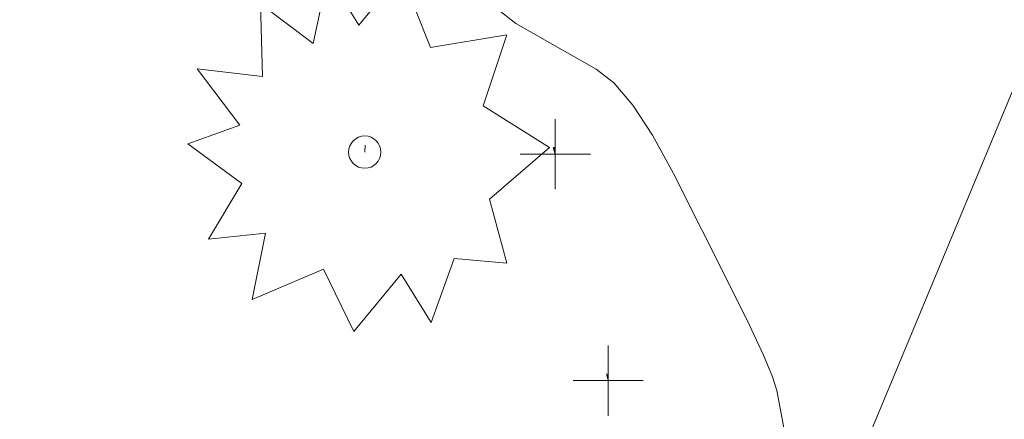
# Model space of a CAD drawing. Extents: x 413123 to 1465301, y 377724 to 504150.
# Tile 26 of 256: x 1463255 to 1463269, y 433190 to 433196. Entities that reach past the tile are written whole.
import ezdxf

# ---------------------------------------------------------------- set-up
doc = ezdxf.new("R2010")
doc.units = 0
doc.header["$MEASUREMENT"] = 0
doc.linetypes.add('DGN Style 1', pattern=[8.732639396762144, 0.01453018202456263, -8.71810921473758])
doc.linetypes.add('DGN Style 3', pattern=[20.34225483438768, 14.53018202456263, -5.812072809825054])
for name, color, linetype, lineweight in [('DT_X_Contour_Minor', 136, 'DGN Style 3', 0), ('DT_X_Terrain_Ground_Line', 92, 'DGN Style 3', 13), ('PV_X_Curb', 120, 'DGN Style 1', 0), ('PV_X_EOP', 7, 'DGN Style 3', 0), ('VG_X_Cells', 3, 'Continuous', 0), ('VG_X_Flower_Bed', 3, 'DGN Style 1', 0)]:
    doc.layers.add(name, color=color, linetype=linetype, lineweight=lineweight)
doc.layers.add('SV_Observation (Construction)', color=97, linetype='DGN Style 1', lineweight=0, transparency=0.9)
doc.layers.add('SV_X_Shot_Marker (Construction)', color=40, linetype='Continuous', lineweight=0, transparency=0.5)

# ---------------------------------------------------------------- blocks, each defined once
blk = doc.blocks.new('SVPT_2533')
at = {"layer": 'SV_X_Shot_Marker (Construction)', "transparency": 33554495}
for p, q in [((0, 0.02500000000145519), (0, -0.02500000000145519)), ((-0.02500000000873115, 0), (0.02499999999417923, 0))]:
    blk.add_line(p, q, dxfattribs=at)
blk.add_point((0, 0), dxfattribs=at)
blk = doc.blocks.new('SVPT_2534')
at = {"layer": 'SV_X_Shot_Marker (Construction)', "transparency": 33554495}
for p, q in [((1.455191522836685e-11, 0.02499999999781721), (1.455191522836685e-11, -0.02500000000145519)), ((-0.02499999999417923, 0), (0.02500000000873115, 0))]:
    blk.add_line(p, q, dxfattribs=at)
blk.add_point((1.455191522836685e-11, 0), dxfattribs=at)
blk = doc.blocks.new('SHRUB_117')
at = {"layer": 'VG_X_Cells', "color": 3, "linetype": 'Continuous', "lineweight": 0, "flags": 128}
blk.add_lwpolyline([(-0.00424999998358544, 0.09050000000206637), (0.02600000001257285, 0.1272500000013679), (0.04675000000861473, 0.07458333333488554), (0.1013333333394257, 0.08358333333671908), (0.08441666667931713, 0.03300000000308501), (0.1316666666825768, 0.003250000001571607), (0.08883333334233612, -0.0334999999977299), (0.1013333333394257, -0.07916666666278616), (0.06366666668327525, -0.07574999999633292), (0.04741666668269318, -0.1214166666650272), (0.02600000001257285, -0.08683333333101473), (-0.007916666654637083, -0.127666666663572), (-0.0293333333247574, -0.08333333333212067), (-0.08033333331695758, -0.1048333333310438), (-0.07074999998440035, -0.05774999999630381), (-0.1113333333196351, -0.06191666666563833), (-0.08766666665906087, -0.02241666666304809), (-0.1260833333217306, 0.006000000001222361), (-0.08916666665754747, 0.01916666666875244), (-0.1194999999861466, 0.05933333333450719), (-0.07291666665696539, 0.05383333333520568), (-0.07441666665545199, 0.1057500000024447), (-0.03674999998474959, 0.07733333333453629), (-0.02641666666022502, 0.1265833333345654), (-0.00424999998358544, 0.09050000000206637)], dxfattribs=at)
at = {"layer": 'VG_X_Cells', "color": 3, "linetype": 'Continuous', "lineweight": 0}
blk.add_circle((-3.666660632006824e-05, 2.000001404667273e-05), 0.01152, dxfattribs=at)
blk = doc.blocks.new('*U5554', base_point=(1463158.719041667, 433438.2508333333, 579.5851666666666))
at = {"layer": 'DT_X_Contour_Minor', "elevation": 572.9999999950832, "flags": 128}
blk.add_lwpolyline([(1463265.762864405, 433189.8143797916), (1463265.64426718, 433190.4467499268), (1463265.583915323, 433190.6408740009), (1463265.453687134, 433190.9522304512), (1463265.253582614, 433191.3808192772), (1463264.983601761, 433191.9266404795), (1463264.170484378, 433193.53847352), (1463263.87303256, 433194.0847661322), (1463263.590515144, 433194.514769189), (1463263.322932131, 433194.8284826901), (1463263.07028352, 433195.0259066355), (1463261.926103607, 433195.6758760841), (1463261.220325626, 433196.232922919), (1463261.076023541, 433196.3563556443), (1463260.945593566, 433196.4879194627), (1463260.829035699, 433196.6276143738), (1463260.726349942, 433196.7754403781), (1463260.279517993, 433197.4842676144), (1463259.135237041, 433198.8223712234), (1463258.917063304, 433199.070539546), (1463258.752948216, 433199.2415715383), (1463258.642891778, 433199.3354672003), (1463258.586893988, 433199.3522265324), (1463258.509644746, 433199.2940696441), (1463258.463970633, 433199.2572973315), (1463258.384885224, 433199.1905980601), (1463258.272388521, 433199.0939718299), (1463258.126480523, 433198.9674186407), (1463257.367616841, 433198.3070075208), (1463256.813684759, 433198.5532302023), (1463256.500481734, 433198.6440860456), (1463255.798272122, 433198.8111295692), (1463254.707055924, 433199.054360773), (1463253.226833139, 433199.373779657), (1463245.411444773, 433201.0421723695)], dxfattribs=at)

msp = doc.modelspace()

# ---------------------------------------------------------------- linework, layer by layer
at = {"layer": 'PV_X_Curb'}
msp.add_open_spline([(1463694.730807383, 433042.1012902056, 573.2000085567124), (1463688.122071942, 433044.6665198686, 573.2117681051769), (1463681.5133365, 433047.2317495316, 573.2235276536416), (1463674.904601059, 433049.7969791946, 573.2352872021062), (1463669.906627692, 433051.7384291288, 573.2422034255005), (1463664.908654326, 433053.679879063, 573.249119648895), (1463659.910680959, 433055.6213289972, 573.2560358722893), (1463659.31440991, 433055.8530469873, 573.3282538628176), (1463658.718138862, 433056.0847649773, 573.400471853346), (1463658.121867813, 433056.3164829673, 573.4726898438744), (1463656.811811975, 433056.8455353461, 573.4691755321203), (1463655.501756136, 433057.3745877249, 573.4656612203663), (1463654.191700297, 433057.9036401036, 573.4621469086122), (1463647.078403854, 433060.7016199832, 573.4311409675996), (1463639.965107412, 433063.4995998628, 573.4001350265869), (1463632.851810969, 433066.2975797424, 573.3691290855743), (1463626.603526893, 433068.7760307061, 573.3262890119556), (1463620.355242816, 433071.25448167, 573.2834489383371), (1463614.10695874, 433073.7329326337, 573.2406088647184), (1463606.821724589, 433076.5483492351, 573.1778320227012), (1463599.536490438, 433079.3637658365, 573.1150551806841), (1463592.251256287, 433082.1791824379, 573.052278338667), (1463585.048675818, 433085.0513616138, 572.9767093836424), (1463577.846095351, 433087.9235407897, 572.901140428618), (1463570.643514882, 433090.7957199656, 572.8255714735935), (1463568.520856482, 433091.6009161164, 572.8136526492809), (1463566.398198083, 433092.4061122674, 572.8017338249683), (1463564.275539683, 433093.2113084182, 572.7898150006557), (1463563.658286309, 433093.4932407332, 572.723361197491), (1463563.041032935, 433093.7751730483, 572.6569073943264), (1463562.423779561, 433094.0571053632, 572.5904535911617), (1463557.897842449, 433095.8076798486, 572.5495712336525), (1463553.371905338, 433097.5582543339, 572.5086888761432), (1463548.845968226, 433099.3088288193, 572.4678065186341), (1463541.746736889, 433102.0973839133, 572.4116307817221), (1463534.647505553, 433104.8859390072, 572.3554550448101), (1463527.548274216, 433107.6744941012, 572.2992793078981), (1463527.099574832, 433107.8541490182, 572.3819727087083), (1463526.650875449, 433108.0338039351, 572.4646661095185), (1463526.202176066, 433108.2134588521, 572.5473595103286), (1463518.442801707, 433111.2934591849, 572.5872886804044), (1463510.683427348, 433114.3734595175, 572.6272178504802), (1463502.924052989, 433117.4534598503, 572.6671470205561), (1463495.101662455, 433120.5759616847, 572.6180249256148), (1463487.279271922, 433123.6984635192, 572.5689028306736), (1463479.456881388, 433126.8209653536, 572.5197807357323), (1463474.540841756, 433128.7396558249, 572.5305568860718), (1463469.624802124, 433130.6583462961, 572.5413330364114), (1463464.708762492, 433132.5770367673, 572.5521091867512), (1463464.15178183, 433132.7738995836, 572.4839343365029), (1463463.594801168, 433132.9707623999, 572.4157594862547), (1463463.037820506, 433133.1676252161, 572.3475846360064), (1463455.395093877, 433136.1460172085, 572.2965798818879), (1463447.752367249, 433139.1244092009, 572.2455751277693), (1463440.10964062, 433142.1028011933, 572.1945703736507), (1463439.463345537, 433142.3911085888, 572.2249332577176), (1463438.817050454, 433142.6794159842, 572.2552961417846), (1463438.170755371, 433142.9677233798, 572.2856590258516), (1463431.589276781, 433145.5431962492, 572.3185177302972), (1463425.007798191, 433148.1186691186, 572.351376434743), (1463418.4263196, 433150.6941419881, 572.3842351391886), (1463413.565512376, 433152.6091060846, 572.3506952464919), (1463408.704705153, 433154.5240701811, 572.3171553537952), (1463403.843897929, 433156.4390342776, 572.2836154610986), (1463402.295983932, 433157.0721267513, 572.2966227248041), (1463400.748069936, 433157.7052192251, 572.3096299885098), (1463399.20015594, 433158.3383116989, 572.3226372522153), (1463398.571326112, 433158.6030358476, 572.2531442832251), (1463397.942496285, 433158.8677599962, 572.1836513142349), (1463397.313666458, 433159.1324841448, 572.1141583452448), (1463389.499427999, 433162.1494767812, 572.1431257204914), (1463381.68518954, 433165.1664694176, 572.172093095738), (1463373.87095108, 433168.1834620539, 572.2010604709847), (1463373.202610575, 433168.4242856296, 572.2485422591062), (1463372.53427007, 433168.6651092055, 572.2960240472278), (1463371.865929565, 433168.9059327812, 572.3435058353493), (1463366.852918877, 433170.8940812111, 572.309207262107), (1463361.839908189, 433172.882229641, 572.2749086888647), (1463356.826897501, 433174.8703780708, 572.2406101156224), (1463350.263613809, 433177.4130764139, 572.2105829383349), (1463343.700330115, 433179.955774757, 572.1805557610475), (1463337.137046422, 433182.4984731, 572.1505285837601), (1463332.732110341, 433184.1753668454, 572.1399057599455), (1463328.327174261, 433185.8522605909, 572.129282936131), (1463323.922238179, 433187.5291543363, 572.1186601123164), (1463323.550514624, 433187.6736224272, 572.0672464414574), (1463323.17879107, 433187.8180905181, 572.0158327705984), (1463322.807067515, 433187.9625586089, 571.9644190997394), (1463314.242457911, 433191.4677850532, 571.9189611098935), (1463305.677848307, 433194.9730114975, 571.8735031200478), (1463297.113238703, 433198.4782379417, 571.8280451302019), (1463296.447798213, 433198.6498683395, 571.8729159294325), (1463295.782357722, 433198.8214987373, 571.917786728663), (1463295.116917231, 433198.9931291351, 571.9626575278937), (1463288.43623397, 433201.6173953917, 571.9595616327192), (1463281.755550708, 433204.2416616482, 571.9564657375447), (1463275.074867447, 433206.8659279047, 571.9533698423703), (1463270.698621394, 433208.5836220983, 571.955071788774), (1463266.322375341, 433210.3013162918, 571.9567737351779), (1463261.946129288, 433212.0190104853, 571.9584756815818), (1463261.255964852, 433212.2907585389, 571.8814296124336), (1463260.565800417, 433212.5625065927, 571.8043835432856), (1463259.875635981, 433212.8342546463, 571.7273374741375), (1463253.221984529, 433215.4661261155, 571.684237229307), (1463246.568333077, 433218.0979975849, 571.6411369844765), (1463239.914681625, 433220.7298690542, 571.5980367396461), (1463232.697418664, 433223.5591135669, 571.584901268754), (1463225.480155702, 433226.3883580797, 571.5717657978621), (1463218.262892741, 433229.2176025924, 571.5586303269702), (1463212.689928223, 433231.3845503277, 571.501804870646), (1463207.116963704, 433233.5514980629, 571.4449794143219), (1463201.543999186, 433235.7184457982, 571.3881539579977), (1463197.702392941, 433237.2969398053, 571.3824755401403), (1463193.860786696, 433238.8754338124, 571.376797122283), (1463190.01918045, 433240.4539278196, 571.3711187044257), (1463189.420555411, 433240.6641899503, 571.4587546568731), (1463188.821930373, 433240.874452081, 571.5463906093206), (1463188.223305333, 433241.0847142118, 571.6340265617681), (1463185.054584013, 433242.3131517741, 571.6250500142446), (1463181.885862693, 433243.5415893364, 571.6160734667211), (1463178.717141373, 433244.7700268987, 571.6070969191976), (1463171.181422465, 433247.7347391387, 571.5342143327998), (1463163.645703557, 433250.6994513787, 571.4613317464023), (1463156.10998465, 433253.6641636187, 571.3884491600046), (1463148.761307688, 433256.5197229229, 571.322577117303), (1463141.412630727, 433259.3752822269, 571.2567050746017), (1463134.063953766, 433262.2308415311, 571.1908330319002), (1463126.984343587, 433264.9936274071, 571.2120531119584), (1463119.904733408, 433267.756413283, 571.2332731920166), (1463112.82512323, 433270.519199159, 571.2544932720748), (1463106.948373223, 433272.8554993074, 571.272380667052), (1463101.071623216, 433275.1917994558, 571.290268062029), (1463095.19487321, 433277.5280996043, 571.3081554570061), (1463087.382378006, 433280.5556578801, 571.2445784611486), (1463079.569882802, 433283.583216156, 571.1810014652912), (1463071.757387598, 433286.6107744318, 571.1174244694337), (1463067.011834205, 433288.4980060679, 571.0790224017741), (1463062.266280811, 433290.385237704, 571.0406203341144), (1463057.520727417, 433292.27246934, 571.0022182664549), (1463052.596696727, 433294.1302708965, 570.9741905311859), (1463047.672666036, 433295.988072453, 570.946162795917), (1463042.748635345, 433297.8458740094, 570.9181350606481), (1463040.996474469, 433298.028892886, 570.6600759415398), (1463037.884741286, 433298.0614564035, 570.3732611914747), (1463033.533792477, 433297.4811137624, 570.213053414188), (1463028.578927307, 433295.8351240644, 570.8846791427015), (1463025.750437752, 433293.3300609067, 570.5443428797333), (1463024.222435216, 433291.00068514, 570.5092220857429), (1463023.412434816, 433289.7658735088, 570.490604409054), (1463022.602434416, 433288.5310618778, 570.4719867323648), (1463021.792434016, 433287.2962502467, 570.4533690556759), (1463021.001432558, 433285.3732457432, 570.5012869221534), (1463020.2104311, 433283.4502412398, 570.549204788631), (1463019.419429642, 433281.5272367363, 570.5971226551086), (1463018.531487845, 433279.3825151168, 570.6481372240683), (1463017.643546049, 433277.2377934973, 570.6991517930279), (1463016.755604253, 433275.0930718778, 570.7501663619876), (1463014.741467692, 433270.0950215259, 570.9656913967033), (1463012.727331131, 433265.096971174, 571.181216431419), (1463010.71319457, 433260.0989208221, 571.3967414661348)], degree=3, knots=[0, 0, 0, 0, 0.01923076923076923, 0.01923076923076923, 0.01923076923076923, 0.03846153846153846, 0.03846153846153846, 0.03846153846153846, 0.05769230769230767, 0.05769230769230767, 0.05769230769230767, 0.07692307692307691, 0.07692307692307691, 0.07692307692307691, 0.09615384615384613, 0.09615384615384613, 0.09615384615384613, 0.1153846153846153, 0.1153846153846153, 0.1153846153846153, 0.1346153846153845, 0.1346153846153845, 0.1346153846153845, 0.1538461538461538, 0.1538461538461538, 0.1538461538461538, 0.1730769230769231, 0.1730769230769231, 0.1730769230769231, 0.1923076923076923, 0.1923076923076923, 0.1923076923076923, 0.2115384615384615, 0.2115384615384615, 0.2115384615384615, 0.2307692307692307, 0.2307692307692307, 0.2307692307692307, 0.25, 0.25, 0.25, 0.269230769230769, 0.269230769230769, 0.269230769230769, 0.2884615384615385, 0.2884615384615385, 0.2884615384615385, 0.3076923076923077, 0.3076923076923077, 0.3076923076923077, 0.3269230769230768, 0.3269230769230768, 0.3269230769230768, 0.3461538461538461, 0.3461538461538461, 0.3461538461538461, 0.3653846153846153, 0.3653846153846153, 0.3653846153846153, 0.3846153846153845, 0.3846153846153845, 0.3846153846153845, 0.4038461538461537, 0.4038461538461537, 0.4038461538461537, 0.423076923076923, 0.423076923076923, 0.423076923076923, 0.4423076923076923, 0.4423076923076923, 0.4423076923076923, 0.4615384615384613, 0.4615384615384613, 0.4615384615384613, 0.4807692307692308, 0.4807692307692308, 0.4807692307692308, 0.5, 0.5, 0.5, 0.5192307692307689, 0.5192307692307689, 0.5192307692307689, 0.538461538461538, 0.538461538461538, 0.538461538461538, 0.5576923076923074, 0.5576923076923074, 0.5576923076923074, 0.576923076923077, 0.576923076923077, 0.576923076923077, 0.5961538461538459, 0.5961538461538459, 0.5961538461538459, 0.6153846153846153, 0.6153846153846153, 0.6153846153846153, 0.6346153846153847, 0.6346153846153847, 0.6346153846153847, 0.6538461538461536, 0.6538461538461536, 0.6538461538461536, 0.673076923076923, 0.673076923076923, 0.673076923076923, 0.6923076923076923, 0.6923076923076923, 0.6923076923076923, 0.7115384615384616, 0.7115384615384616, 0.7115384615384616, 0.7307692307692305, 0.7307692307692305, 0.7307692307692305, 0.7499999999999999, 0.7499999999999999, 0.7499999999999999, 0.7692307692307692, 0.7692307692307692, 0.7692307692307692, 0.7884615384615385, 0.7884615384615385, 0.7884615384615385, 0.8076923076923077, 0.8076923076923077, 0.8076923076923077, 0.826923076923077, 0.826923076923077, 0.826923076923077, 0.846153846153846, 0.846153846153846, 0.846153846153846, 0.8653846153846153, 0.8653846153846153, 0.8653846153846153, 0.8846153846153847, 0.8846153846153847, 0.8846153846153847, 0.9038461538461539, 0.9038461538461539, 0.9038461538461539, 0.9087225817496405, 0.9125585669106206, 0.9159702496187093, 0.9230769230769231, 0.9230769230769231, 0.9230769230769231, 0.9423076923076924, 0.9423076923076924, 0.9423076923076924, 0.9615384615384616, 0.9615384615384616, 0.9615384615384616, 0.9807692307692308, 0.9807692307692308, 0.9807692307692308, 1, 1, 1, 1], dxfattribs=at)
at = {"layer": 'PV_X_EOP', "extrusion": (0.02878005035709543, 0.06915143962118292, 0.9971909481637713), "elevation": 72639.92111523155, "flags": 128}
msp.add_lwpolyline([(-1184488.492215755, -959434.0637012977), (-1184488.492215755, -959446.3867634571)], dxfattribs=at)
at = {"layer": 'PV_X_EOP'}
msp.add_open_spline([(1463695.37345491, 433042.3269481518, 573.2056029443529), (1463695.118355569, 433042.4173281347, 573.1929567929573), (1463694.863256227, 433042.5077081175, 573.1803106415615), (1463694.608156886, 433042.5980881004, 573.1676644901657), (1463688.127196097, 433045.133574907, 573.1638691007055), (1463681.646235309, 433047.6690617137, 573.1600737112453), (1463675.165274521, 433050.2045485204, 573.1562783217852), (1463668.255959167, 433052.9440202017, 573.1540820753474), (1463661.346643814, 433055.6834918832, 573.1518858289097), (1463654.437328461, 433058.4229635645, 573.149689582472), (1463647.338400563, 433061.2071824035, 573.1301154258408), (1463640.239472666, 433063.9914012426, 573.1105412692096), (1463633.140544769, 433066.7756200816, 573.0909671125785), (1463626.823799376, 433069.2202639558, 573.0453158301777), (1463620.507053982, 433071.6649078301, 572.999664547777), (1463614.190308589, 433074.1095517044, 572.9540132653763), (1463606.930945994, 433076.9629614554, 572.8967218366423), (1463599.671583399, 433079.8163712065, 572.8394304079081), (1463592.412220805, 433082.6697809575, 572.7821389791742), (1463585.208613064, 433085.5359198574, 572.7224006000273), (1463578.005005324, 433088.4020587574, 572.6626622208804), (1463570.801397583, 433091.2681976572, 572.6029238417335), (1463563.539543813, 433094.1288766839, 572.5195568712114), (1463556.277690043, 433096.9895557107, 572.4361899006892), (1463549.015836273, 433099.8502347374, 572.3528229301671), (1463541.464235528, 433102.896740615, 572.3143753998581), (1463533.912634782, 433105.9432464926, 572.2759278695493), (1463526.361034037, 433108.9897523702, 572.2374803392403), (1463524.510466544, 433109.6486739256, 572.222419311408), (1463522.659899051, 433110.307595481, 572.2073582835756), (1463520.809331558, 433110.9665170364, 572.1922972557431), (1463520.996148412, 433111.478044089, 572.2051758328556), (1463521.182965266, 433111.9895711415, 572.2180544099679), (1463521.36978212, 433112.5010981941, 572.2309329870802), (1463520.520611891, 433112.8412018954, 572.2365752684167), (1463519.671441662, 433113.1813055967, 572.2422175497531), (1463518.822271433, 433113.5214092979, 572.2478598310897), (1463518.644435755, 433113.0349413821, 572.2388127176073), (1463518.466600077, 433112.5484734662, 572.229765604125), (1463518.288764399, 433112.0620055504, 572.2207184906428), (1463514.835464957, 433113.4033588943, 572.2367800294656), (1463511.382165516, 433114.7447122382, 572.2528415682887), (1463507.928866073, 433116.0860655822, 572.2689031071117), (1463493.594865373, 433121.7420238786, 572.2482959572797), (1463479.260864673, 433127.3979821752, 572.2276888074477), (1463464.926863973, 433133.0539404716, 572.2070816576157), (1463449.455525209, 433139.0728186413, 572.1640707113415), (1463433.984186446, 433145.0916968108, 572.1210597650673), (1463418.512847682, 433151.1105749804, 572.0780488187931), (1463413.328996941, 433153.1553309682, 572.0135393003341), (1463408.145146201, 433155.200086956, 571.9490297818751), (1463402.961295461, 433157.2448429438, 571.8845202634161), (1463403.132465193, 433157.7716799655, 571.9190447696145), (1463403.303634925, 433158.2985169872, 571.953569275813), (1463403.474804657, 433158.825354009, 571.9880937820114), (1463402.600267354, 433159.1613721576, 571.9863420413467), (1463401.725730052, 433159.4973903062, 571.984590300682), (1463400.851192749, 433159.8334084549, 571.9828385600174), (1463400.653049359, 433159.3552482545, 571.9439093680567), (1463400.454905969, 433158.8770880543, 571.9049801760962), (1463400.256762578, 433158.3989278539, 571.8660509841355), (1463399.322085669, 433158.774478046, 571.9116587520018), (1463398.387408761, 433159.150028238, 571.9572665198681), (1463397.452731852, 433159.5255784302, 572.0028742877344), (1463389.04126259, 433162.8168634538, 571.9920574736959), (1463380.629793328, 433166.1081484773, 571.9812406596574), (1463372.218324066, 433169.3994335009, 571.9704238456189), (1463367.156032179, 433171.3851717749, 571.9528553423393), (1463362.093740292, 433173.370910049, 571.9352868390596), (1463357.031448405, 433175.3566483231, 571.91771833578), (1463350.485608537, 433177.9162151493, 571.9032139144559), (1463343.93976867, 433180.4757819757, 571.8887094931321), (1463337.393928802, 433183.0353488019, 571.8742050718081), (1463332.955818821, 433184.7683232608, 571.8612483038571), (1463328.517708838, 433186.5012977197, 571.8482915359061), (1463324.079598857, 433188.2342721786, 571.835334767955), (1463307.834725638, 433194.592922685, 571.7755947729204), (1463291.58985242, 433200.9515731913, 571.7158547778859), (1463275.344979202, 433207.3102236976, 571.6561147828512), (1463270.255842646, 433209.3105723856, 571.6395679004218), (1463265.16670609, 433211.3109210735, 571.6230210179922), (1463260.077569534, 433213.3112697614, 571.6064741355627), (1463253.452444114, 433215.9179517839, 571.5595870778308), (1463246.827318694, 433218.5246338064, 571.5127000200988), (1463240.202193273, 433221.1313158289, 571.4658129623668), (1463232.962477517, 433223.9732301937, 571.4532933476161), (1463225.722761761, 433226.8151445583, 571.4407737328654), (1463218.483046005, 433229.6570589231, 571.4282541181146), (1463212.90690448, 433231.8646312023, 571.4088467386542), (1463207.330762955, 433234.0722034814, 571.3894393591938), (1463201.754621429, 433236.2797757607, 571.3700319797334), (1463194.142429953, 433239.2572758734, 571.3409586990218), (1463186.530238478, 433242.2347759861, 571.3118854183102), (1463178.918047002, 433245.2122760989, 571.2828121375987), (1463169.428496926, 433248.9128530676, 571.1919051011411), (1463159.93894685, 433252.6134300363, 571.1009980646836), (1463150.449396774, 433256.314007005, 571.0100910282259), (1463145.077359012, 433258.4557943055, 570.9673048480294), (1463139.70532125, 433260.5975816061, 570.9245186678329), (1463134.333283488, 433262.7393689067, 570.8817324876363), (1463132.297653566, 433263.5246301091, 570.8037126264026), (1463130.262023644, 433264.3098913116, 570.7256927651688), (1463128.226393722, 433265.0951525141, 570.6476729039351), (1463128.413443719, 433265.4813551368, 570.6980714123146), (1463128.600493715, 433265.8675577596, 570.748469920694), (1463128.787543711, 433266.2537603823, 570.7988684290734), (1463127.919822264, 433266.676285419, 570.7925938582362), (1463127.052100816, 433267.0988104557, 570.786319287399), (1463126.184379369, 433267.5213354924, 570.7800447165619), (1463126.004706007, 433267.0870623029, 570.7088488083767), (1463125.825032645, 433266.6527891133, 570.6376529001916), (1463125.645359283, 433266.2185159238, 570.5664569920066), (1463121.458270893, 433267.8591123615, 570.6667666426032), (1463117.271182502, 433269.4997087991, 570.7670762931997), (1463113.084094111, 433271.1403052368, 570.8673859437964), (1463107.189564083, 433273.4271367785, 570.8747985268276), (1463101.295034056, 433275.7139683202, 570.8822111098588), (1463095.400504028, 433278.0007998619, 570.88962369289), (1463087.576983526, 433281.0591137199, 570.8606773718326), (1463079.753463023, 433284.117427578, 570.8317310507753), (1463071.92994252, 433287.175741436, 570.8027847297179), (1463067.216062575, 433289.0371870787, 570.7609532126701), (1463062.502182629, 433290.8986327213, 570.7191216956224), (1463057.788302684, 433292.7600783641, 570.6772901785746), (1463055.438489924, 433293.6549933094, 570.597871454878), (1463053.088677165, 433294.5499082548, 570.5184527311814), (1463050.738864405, 433295.4448232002, 570.4390340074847), (1463050.919405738, 433295.974786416, 570.493206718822), (1463051.099947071, 433296.5047496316, 570.547379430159), (1463051.280488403, 433297.0347128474, 570.6015521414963), (1463050.479713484, 433297.3478403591, 570.5996470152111), (1463049.678938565, 433297.660967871, 570.5977418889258), (1463048.878163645, 433297.9740953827, 570.5958367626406), (1463048.616684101, 433297.4827268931, 570.554312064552), (1463048.355204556, 433296.9913584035, 570.5127873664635), (1463048.093725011, 433296.499989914, 570.471262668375), (1463046.16244202, 433297.1796919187, 570.4532430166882), (1463044.231159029, 433297.8593939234, 570.4352233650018), (1463042.299876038, 433298.5390959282, 570.4172037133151), (1463040.683227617, 433298.6270722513, 570.3881765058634), (1463037.665619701, 433298.5647521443, 570.3323767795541), (1463033.387011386, 433297.9238663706, 570.2772123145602), (1463028.240821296, 433296.3164198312, 570.1397972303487), (1463025.314393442, 433293.7317706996, 570.0019896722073), (1463023.773730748, 433291.3674614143, 569.9858104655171), (1463022.862373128, 433289.9688870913, 569.9762398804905), (1463021.951015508, 433288.5703127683, 569.966669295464), (1463021.039657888, 433287.1717384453, 569.9570987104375)], degree=3, knots=[0, 0, 0, 0, 0.02083333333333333, 0.02083333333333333, 0.02083333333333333, 0.04166666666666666, 0.04166666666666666, 0.04166666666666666, 0.06249999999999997, 0.06249999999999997, 0.06249999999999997, 0.08333333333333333, 0.08333333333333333, 0.08333333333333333, 0.1041666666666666, 0.1041666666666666, 0.1041666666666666, 0.1249999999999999, 0.1249999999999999, 0.1249999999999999, 0.1458333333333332, 0.1458333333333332, 0.1458333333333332, 0.1666666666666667, 0.1666666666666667, 0.1666666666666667, 0.1875, 0.1875, 0.1875, 0.2083333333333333, 0.2083333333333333, 0.2083333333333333, 0.2291666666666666, 0.2291666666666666, 0.2291666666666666, 0.2499999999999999, 0.2499999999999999, 0.2499999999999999, 0.2708333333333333, 0.2708333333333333, 0.2708333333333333, 0.2916666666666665, 0.2916666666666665, 0.2916666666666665, 0.3125, 0.3125, 0.3125, 0.3333333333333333, 0.3333333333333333, 0.3333333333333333, 0.3541666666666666, 0.3541666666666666, 0.3541666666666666, 0.375, 0.375, 0.375, 0.3958333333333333, 0.3958333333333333, 0.3958333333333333, 0.4166666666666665, 0.4166666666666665, 0.4166666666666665, 0.4374999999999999, 0.4374999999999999, 0.4374999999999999, 0.4583333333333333, 0.4583333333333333, 0.4583333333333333, 0.4791666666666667, 0.4791666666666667, 0.4791666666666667, 0.4999999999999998, 0.4999999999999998, 0.4999999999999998, 0.5208333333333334, 0.5208333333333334, 0.5208333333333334, 0.5416666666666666, 0.5416666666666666, 0.5416666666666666, 0.5624999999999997, 0.5624999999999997, 0.5624999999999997, 0.5833333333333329, 0.5833333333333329, 0.5833333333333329, 0.6041666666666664, 0.6041666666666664, 0.6041666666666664, 0.625, 0.625, 0.625, 0.6458333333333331, 0.6458333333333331, 0.6458333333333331, 0.6666666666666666, 0.6666666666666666, 0.6666666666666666, 0.6875, 0.6875, 0.6875, 0.7083333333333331, 0.7083333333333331, 0.7083333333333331, 0.7291666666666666, 0.7291666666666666, 0.7291666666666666, 0.75, 0.75, 0.75, 0.7708333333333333, 0.7708333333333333, 0.7708333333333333, 0.7916666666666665, 0.7916666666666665, 0.7916666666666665, 0.8125, 0.8125, 0.8125, 0.8333333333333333, 0.8333333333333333, 0.8333333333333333, 0.8541666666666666, 0.8541666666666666, 0.8541666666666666, 0.875, 0.875, 0.875, 0.8958333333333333, 0.8958333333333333, 0.8958333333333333, 0.9166666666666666, 0.9166666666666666, 0.9166666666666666, 0.9375, 0.9375, 0.9375, 0.9583333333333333, 0.9583333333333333, 0.9583333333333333, 0.9631710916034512, 0.9674286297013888, 0.9713421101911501, 0.9791666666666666, 0.9791666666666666, 0.9791666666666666, 1, 1, 1, 1], dxfattribs=at)
at = {"layer": 'SV_Observation (Construction)', "transparency": 33554434}
for p in [(1463259.772036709, 433193.8431959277, 572.8088372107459), (1463267.871775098, 433188.5586711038, 572.9433221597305), (1463266.827545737, 433189.4874550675, 572.9609232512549), (1463263.242388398, 433190.5883258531, 573.0925084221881), (1463262.487907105, 433193.8137477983, 573.0983336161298)]:
    msp.add_line(p, (1463260.25624, 433205.5898700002, 572.09), dxfattribs=at)
at = {"layer": 'VG_X_Flower_Bed'}
msp.add_polyline3d([(1463263.242388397, 433190.5883258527, 573.0925084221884), (1463262.487907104, 433193.8137477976, 573.09833361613), (1463261.714470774, 433196.3773446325, 572.962957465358), (1463258.380740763, 433198.9489849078, 573.0490159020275)], dxfattribs=at)

# ---------------------------------------------------------------- block references
at = {"layer": 'DT_X_Terrain_Ground_Line'}
msp.add_blockref('*U5554', (1463158.719041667, 433438.2508333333, 579.5851666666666), dxfattribs=at)
at = {"layer": 'SV_X_Shot_Marker (Construction)', "transparency": 33554495, "xscale": 20, "yscale": 20, "zscale": 20}
for name, p in [('SVPT_2534', (1463262.487907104, 433193.8137477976, 573.09833361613)), ('SVPT_2533', (1463263.242388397, 433190.5883258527, 573.0925084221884))]:
    msp.add_blockref(name, p, dxfattribs=at)
at = {"layer": 'VG_X_Cells', "color": 3, "linetype": 'Continuous', "lineweight": 0, "xscale": 20, "yscale": 20, "zscale": 20}
msp.add_blockref('SHRUB_117', (1463259.772036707, 433193.8431959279, 572.8088372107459), dxfattribs=at)

doc.saveas('drawing.dxf')
